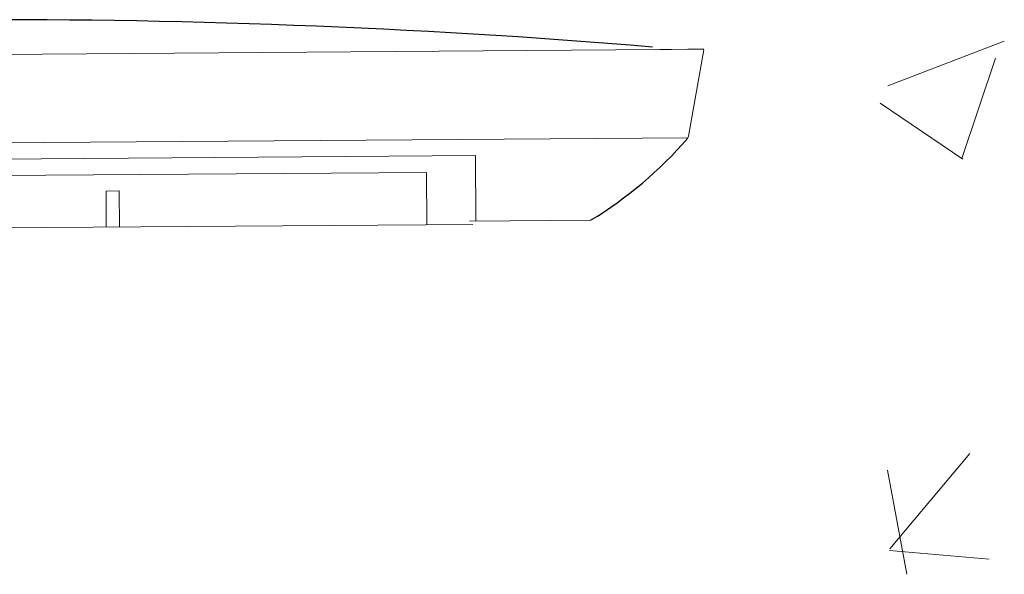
# Model space of a CAD drawing. Header units: feet. Extents: x 8 to 127, y 6 to 90.
# Tile 60 of 256: x 35.7335 to 35.884, y 50.1373 to 50.2221. Entities that reach past the tile are written whole.
import ezdxf

# ---------------------------------------------------------------- set-up
doc = ezdxf.new("R2010")
doc.units = ezdxf.units.FT
doc.header["$MEASUREMENT"] = 0
doc.layers.add('MOBILIÁRIO2', color=250, linetype='Continuous')
doc.layers.add('NO ESPESSURA', color=250, linetype='Continuous')

msp = doc.modelspace()

# ---------------------------------------------------------------- linework, layer by layer
at = {"layer": 'MOBILIÁRIO2', "lineweight": 5}
for p, q in [((35.83806636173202, 50.21756642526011), (35.61058306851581, 50.21587605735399)), ((35.83806636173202, 50.21756642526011), (35.61058306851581, 50.21587605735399)), ((35.83066562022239, 50.21747994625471), (35.83806128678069, 50.21764614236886)), ((35.83066562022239, 50.21747994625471), (35.83806128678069, 50.21764614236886)), ((35.83805873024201, 50.21748721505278), (35.8357044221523, 50.20427060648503)), ((35.83805873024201, 50.21748721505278), (35.8357044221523, 50.20427060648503)), ((35.83565222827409, 50.20404818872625), (35.61319947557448, 50.20239505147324)), ((35.83565222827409, 50.20404818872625), (35.61319947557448, 50.20239505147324)), ((35.8357044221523, 50.20427060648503), (35.83558308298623, 50.20394408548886)), ((35.8357044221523, 50.20427060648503), (35.83558308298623, 50.20394408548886)), ((35.64571110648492, 50.20013559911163), (35.80317760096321, 50.20130777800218)), ((35.64571110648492, 50.20013559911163), (35.80317760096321, 50.20130777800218)), ((35.80317760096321, 50.20130777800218), (35.80325160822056, 50.19130805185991)), ((35.80317760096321, 50.20130777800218), (35.80325160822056, 50.19130805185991)), ((35.79571087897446, 50.19875244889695), (35.65321483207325, 50.19769106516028)), ((35.79571087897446, 50.19875244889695), (35.65321483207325, 50.19769106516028)), ((35.79577008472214, 50.1907526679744), (35.79571087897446, 50.19875244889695)), ((35.79577008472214, 50.1907526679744), (35.79571087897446, 50.19875244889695)), ((35.74673072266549, 50.19588988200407), (35.74873066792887, 50.19590468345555)), ((35.74673072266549, 50.19588988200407), (35.74873066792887, 50.19590468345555)), ((35.74677142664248, 50.19039003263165), (35.74673072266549, 50.19588988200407)), ((35.74677142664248, 50.19039003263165), (35.74673072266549, 50.19588988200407)), ((35.74873066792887, 50.19590468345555), (35.74877137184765, 50.19040483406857)), ((35.74873066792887, 50.19590468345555), (35.74877137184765, 50.19040483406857)), ((35.80225149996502, 50.1913006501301), (35.82076569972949, 50.19143767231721)), ((35.80275532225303, 50.19080436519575), (35.64628880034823, 50.18963958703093)), ((35.80275532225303, 50.19080436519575), (35.64628880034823, 50.18963958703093))]:
    msp.add_line(p, q, dxfattribs=at)
at = {"layer": 'MOBILIÁRIO2'}
for centre, radius, start, end in [((35.72960033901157, 49.0072340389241), 1.214845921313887, 85.24877419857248, 95.60113977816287), ((35.72960033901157, 49.0072340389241), 1.214845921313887, 85.24877419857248, 95.60113977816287), ((35.78897250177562, 50.24413660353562), 0.06154660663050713, 301.1025271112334, 319.228651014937), ((35.78897250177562, 50.24413660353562), 0.06154660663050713, 301.1025271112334, 319.228651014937), ((35.83520442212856, 50.20427060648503), 0.000499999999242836, 0, 0), ((35.83520442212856, 50.20427060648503), 0.000499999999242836, 0, 0)]:
    msp.add_arc(centre, radius, start, end, dxfattribs=at)
at = {"layer": 'NO ESPESSURA', "linetype": 'Continuous', "lineweight": 5}
for p, q in [((35.86618630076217, 50.2119655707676), (35.88397100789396, 50.21879248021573)), ((35.87749877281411, 50.20084772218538), (35.88264894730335, 50.21619673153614)), ((35.8649819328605, 50.20930878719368), (35.87761646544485, 50.20078668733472)), ((35.86647522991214, 50.14119712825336), (35.87872033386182, 50.15579027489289)), ((35.86907420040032, 50.13732595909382), (35.86613729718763, 50.15324735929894)), ((35.86645611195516, 50.14097763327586), (35.88163811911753, 50.13964937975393))]:
    msp.add_line(p, q, dxfattribs=at)

doc.saveas('drawing.dxf')
